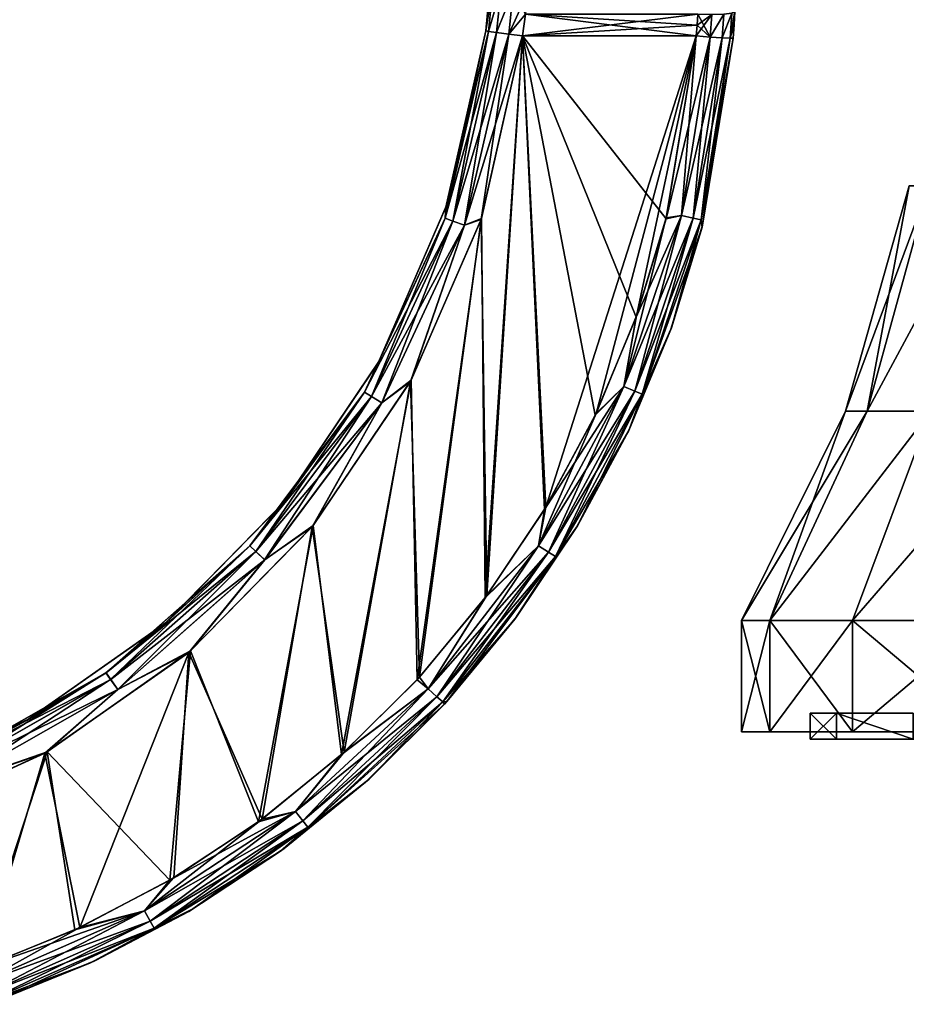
# Model space of a CAD drawing. Header units: millimetres. Extents: x -110 to 119, y -127 to 212.
# Tile 174 of 186: x 48 to 71, y 155 to 182. Entities that reach past the tile are written whole.
import ezdxf

# ---------------------------------------------------------------- set-up
doc = ezdxf.new("R2010")
doc.units = ezdxf.units.MM
doc.header["$LTSCALE"] = 26.699852
for name, color, linetype in [('240', 7, 'CONTINUOUS'), ('242', 7, 'CONTINUOUS'), ('262', 7, 'CONTINUOUS'), ('265', 7, 'CONTINUOUS'), ('267', 7, 'CONTINUOUS'), ('269', 7, 'CONTINUOUS'), ('306', 7, 'CONTINUOUS'), ('307', 7, 'CONTINUOUS'), ('312', 7, 'CONTINUOUS'), ('313', 7, 'CONTINUOUS'), ('347', 7, 'CONTINUOUS'), ('348', 7, 'CONTINUOUS'), ('353', 7, 'CONTINUOUS'), ('354', 7, 'CONTINUOUS'), ('595', 7, 'CONTINUOUS'), ('596', 7, 'CONTINUOUS'), ('597', 7, 'CONTINUOUS'), ('599', 7, 'CONTINUOUS'), ('600', 7, 'CONTINUOUS'), ('610', 7, 'CONTINUOUS'), ('611', 7, 'CONTINUOUS'), ('620', 7, 'CONTINUOUS')]:
    doc.layers.add(name, color=color, linetype=linetype)

msp = doc.modelspace()

# ---------------------------------------------------------------- linework, layer by layer
at = {"layer": '240', "color": 7, "linetype": 'CONTINUOUS', "true_color": 0xa2afbf}
for points in [[(61.09, 181.264, 3.713), (59.984, 176.344, 3.631), (60.082, 166.115, 3.46), (61.09, 181.264, 3.713)], [(61.686, 168.497, 3.5), (61.09, 181.264, 3.713), (60.082, 166.115, 3.46), (61.686, 168.497, 3.5)], [(65.773, 181.264, 3.713), (61.09, 181.264, 3.713), (64.964, 176.337, 3.631), (65.773, 181.264, 3.713)], [(64.964, 176.337, 3.631), (61.09, 181.264, 3.713), (64.152, 173.681, 3.586), (64.964, 176.337, 3.631)], [(64.152, 173.681, 3.586), (61.09, 181.264, 3.713), (63.052, 171.037, 3.542), (64.152, 173.681, 3.586)], [(63.052, 171.037, 3.542), (61.09, 181.264, 3.713), (61.686, 168.497, 3.5), (63.052, 171.037, 3.542)], [(59.984, 176.344, 3.631), (58.089, 171.985, 3.558), (58.251, 163.904, 3.423), (59.984, 176.344, 3.631)], [(60.082, 166.115, 3.46), (59.984, 176.344, 3.631), (58.251, 163.904, 3.423), (60.082, 166.115, 3.46)], [(58.089, 171.985, 3.558), (55.447, 168.06, 3.493), (56.207, 161.882, 3.39), (58.089, 171.985, 3.558)], [(58.251, 163.904, 3.423), (58.089, 171.985, 3.558), (56.207, 161.882, 3.39), (58.251, 163.904, 3.423)], [(55.447, 168.06, 3.493), (52.136, 164.679, 3.436), (53.975, 160.073, 3.36), (55.447, 168.06, 3.493)], [(56.207, 161.882, 3.39), (55.447, 168.06, 3.493), (53.975, 160.073, 3.36), (56.207, 161.882, 3.39)], [(52.136, 164.679, 3.436), (48.27, 161.955, 3.391), (51.582, 158.499, 3.333), (52.136, 164.679, 3.436)], [(53.975, 160.073, 3.36), (52.136, 164.679, 3.436), (51.582, 158.499, 3.333), (53.975, 160.073, 3.36)], [(48.27, 161.955, 3.391), (43.958, 159.971, 3.358), (46.34, 156.077, 3.293), (48.27, 161.955, 3.391)], [(49.02, 157.157, 3.311), (48.27, 161.955, 3.391), (46.34, 156.077, 3.293), (49.02, 157.157, 3.311)], [(51.582, 158.499, 3.333), (48.27, 161.955, 3.391), (49.02, 157.157, 3.311), (51.582, 158.499, 3.333)]]:
    msp.add_3dface(points, dxfattribs=at)
at = {"layer": '242', "color": 7, "linetype": 'CONTINUOUS', "true_color": 0xa2afbf}
for points in [[(61.169, 181.853, 3.757), (61.09, 181.264, 3.713), (65.819, 181.849, 3.757), (61.169, 181.853, 3.757)], [(65.819, 181.849, 3.757), (61.09, 181.264, 3.713), (65.798, 181.557, 3.726), (65.819, 181.849, 3.757)], [(61.09, 181.264, 3.713), (65.773, 181.264, 3.713), (65.798, 181.557, 3.726), (61.09, 181.264, 3.713)]]:
    msp.add_3dface(points, dxfattribs=at)
at = {"layer": '262', "color": 7, "linetype": 'CONTINUOUS', "true_color": 0xa2afbf}
for points in [[(60.098, 181.404, -2.713), (60.098, 181.404, 2.713), (60.173, 182.084, 2.767), (60.098, 181.404, -2.713)], [(60.173, 182.084, -2.767), (60.098, 181.404, -2.713), (60.173, 182.084, 2.767), (60.173, 182.084, -2.767)], [(59.034, 176.673, 2.631), (60.098, 181.404, 2.713), (59.024, 176.645, -2.63), (59.034, 176.673, 2.631)], [(59.024, 176.645, -2.63), (60.098, 181.404, 2.713), (60.098, 181.404, -2.713), (59.024, 176.645, -2.63)], [(57.194, 172.449, -2.558), (57.212, 172.482, 2.558), (59.024, 176.645, -2.63), (57.194, 172.449, -2.558)], [(57.212, 172.482, 2.558), (59.034, 176.673, 2.631), (59.024, 176.645, -2.63), (57.212, 172.482, 2.558)], [(54.641, 168.671, -2.492), (54.672, 168.709, 2.493), (57.194, 172.449, -2.558), (54.641, 168.671, -2.492)], [(54.672, 168.709, 2.493), (57.212, 172.482, 2.558), (57.194, 172.449, -2.558), (54.672, 168.709, 2.493)], [(51.444, 165.419, -2.436), (51.488, 165.457, 2.436), (54.641, 168.671, -2.492), (51.444, 165.419, -2.436)], [(51.488, 165.457, 2.436), (54.672, 168.709, 2.493), (54.641, 168.671, -2.492), (51.488, 165.457, 2.436)], [(47.771, 162.838, 2.391), (51.488, 165.457, 2.436), (51.444, 165.419, -2.436), (47.771, 162.838, 2.391)], [(47.712, 162.804, -2.39), (47.771, 162.838, 2.391), (51.444, 165.419, -2.436), (47.712, 162.804, -2.39)], [(43.549, 160.904, -2.358), (43.625, 160.93, 2.358), (47.712, 162.804, -2.39), (43.549, 160.904, -2.358)], [(43.625, 160.93, 2.358), (47.771, 162.838, 2.391), (47.712, 162.804, -2.39), (43.625, 160.93, 2.358)]]:
    msp.add_3dface(points, dxfattribs=at)
at = {"layer": '265', "color": 7, "linetype": 'CONTINUOUS', "true_color": 0xa2afbf}
for points in [[(66.817, 181.931, 2.766), (66.796, 181.567, 2.729), (66.817, 181.931, -2.766), (66.817, 181.931, 2.766)], [(66.817, 181.931, -2.766), (66.796, 181.567, 2.729), (66.796, 181.567, -2.729), (66.817, 181.931, -2.766)], [(66.796, 181.567, 2.729), (66.77, 181.204, 2.713), (66.796, 181.567, -2.729), (66.796, 181.567, 2.729)], [(66.796, 181.567, -2.729), (66.77, 181.204, 2.713), (66.77, 181.204, -2.713), (66.796, 181.567, -2.729)], [(66.77, 181.204, 2.713), (65.933, 176.106, 2.631), (66.77, 181.204, -2.713), (66.77, 181.204, 2.713)], [(66.77, 181.204, -2.713), (65.933, 176.106, 2.631), (65.939, 176.131, -2.631), (66.77, 181.204, -2.713)], [(65.933, 176.106, 2.631), (65.093, 173.36, 2.586), (65.106, 173.397, -2.587), (65.933, 176.106, 2.631)], [(65.939, 176.131, -2.631), (65.933, 176.106, 2.631), (65.106, 173.397, -2.587), (65.939, 176.131, -2.631)], [(65.093, 173.36, 2.586), (63.955, 170.624, 2.542), (63.977, 170.672, -2.543), (65.093, 173.36, 2.586)], [(65.106, 173.397, -2.587), (65.093, 173.36, 2.586), (63.977, 170.672, -2.543), (65.106, 173.397, -2.587)], [(63.955, 170.624, 2.542), (62.542, 167.997, 2.5), (62.576, 168.053, -2.501), (63.955, 170.624, 2.542)], [(63.977, 170.672, -2.543), (63.955, 170.624, 2.542), (62.576, 168.053, -2.501), (63.977, 170.672, -2.543)], [(62.542, 167.997, 2.5), (60.883, 165.533, 2.46), (60.93, 165.596, -2.461), (62.542, 167.997, 2.5)], [(62.576, 168.053, -2.501), (62.542, 167.997, 2.5), (60.93, 165.596, -2.461), (62.576, 168.053, -2.501)], [(60.883, 165.533, 2.46), (58.989, 163.245, 2.424), (59.051, 163.314, -2.425), (60.883, 165.533, 2.46)], [(60.93, 165.596, -2.461), (60.883, 165.533, 2.46), (59.051, 163.314, -2.425), (60.93, 165.596, -2.461)], [(59.051, 163.314, -2.425), (58.989, 163.245, 2.424), (56.953, 161.224, -2.391), (59.051, 163.314, -2.425)], [(58.989, 163.245, 2.424), (56.874, 161.154, 2.39), (56.953, 161.224, -2.391), (58.989, 163.245, 2.424)], [(56.953, 161.224, -2.391), (56.874, 161.154, 2.39), (54.66, 159.353, -2.361), (56.953, 161.224, -2.391)], [(56.874, 161.154, 2.39), (54.565, 159.283, 2.36), (54.66, 159.353, -2.361), (56.874, 161.154, 2.39)], [(54.66, 159.353, -2.361), (54.565, 159.283, 2.36), (52.202, 157.721, -2.335), (54.66, 159.353, -2.361)], [(54.565, 159.283, 2.36), (52.09, 157.654, 2.333), (52.202, 157.721, -2.335), (54.565, 159.283, 2.36)], [(52.09, 157.654, 2.333), (49.44, 156.266, 2.311), (49.577, 156.33, -2.312), (52.09, 157.654, 2.333)], [(52.202, 157.721, -2.335), (52.09, 157.654, 2.333), (49.577, 156.33, -2.312), (52.202, 157.721, -2.335)], [(49.44, 156.266, 2.311), (46.667, 155.149, 2.293), (46.823, 155.203, -2.294), (49.44, 156.266, 2.311)], [(49.577, 156.33, -2.312), (49.44, 156.266, 2.311), (46.823, 155.203, -2.294), (49.577, 156.33, -2.312)]]:
    msp.add_3dface(points, dxfattribs=at)
at = {"layer": '267', "color": 7, "linetype": 'CONTINUOUS', "true_color": 0xa2afbf}
for points in [[(61.09, 181.264, -3.713), (60.128, 166.177, -3.461), (59.974, 176.315, -3.63), (61.09, 181.264, -3.713)], [(61.719, 168.552, -3.501), (60.128, 166.177, -3.461), (61.09, 181.264, -3.713), (61.719, 168.552, -3.501)], [(65.773, 181.264, -3.713), (61.719, 168.552, -3.501), (61.09, 181.264, -3.713), (65.773, 181.264, -3.713)], [(63.073, 171.083, -3.543), (61.719, 168.552, -3.501), (65.773, 181.264, -3.713), (63.073, 171.083, -3.543)], [(64.164, 173.718, -3.587), (63.073, 171.083, -3.543), (65.773, 181.264, -3.713), (64.164, 173.718, -3.587)], [(64.969, 176.361, -3.631), (64.164, 173.718, -3.587), (65.773, 181.264, -3.713), (64.969, 176.361, -3.631)], [(59.974, 176.315, -3.63), (58.311, 163.97, -3.425), (58.07, 171.95, -3.558), (59.974, 176.315, -3.63)], [(60.128, 166.177, -3.461), (58.311, 163.97, -3.425), (59.974, 176.315, -3.63), (60.128, 166.177, -3.461)], [(58.07, 171.95, -3.558), (56.283, 161.95, -3.391), (55.415, 168.022, -3.492), (58.07, 171.95, -3.558)], [(58.311, 163.97, -3.425), (56.283, 161.95, -3.391), (58.07, 171.95, -3.558), (58.311, 163.97, -3.425)], [(55.415, 168.022, -3.492), (54.067, 160.141, -3.361), (52.09, 164.639, -3.436), (55.415, 168.022, -3.492)], [(56.283, 161.95, -3.391), (54.067, 160.141, -3.361), (55.415, 168.022, -3.492), (56.283, 161.95, -3.391)], [(52.09, 164.639, -3.436), (49.153, 157.219, -3.312), (48.208, 161.92, -3.39), (52.09, 164.639, -3.436)], [(51.69, 158.563, -3.334), (49.153, 157.219, -3.312), (52.09, 164.639, -3.436), (51.69, 158.563, -3.334)], [(54.067, 160.141, -3.361), (51.69, 158.563, -3.334), (52.09, 164.639, -3.436), (54.067, 160.141, -3.361)], [(48.208, 161.92, -3.39), (46.491, 156.13, -3.294), (43.879, 159.943, -3.357), (48.208, 161.92, -3.39)], [(49.153, 157.219, -3.312), (46.491, 156.13, -3.294), (48.208, 161.92, -3.39), (49.153, 157.219, -3.312)]]:
    msp.add_3dface(points, dxfattribs=at)
at = {"layer": '269', "color": 7, "linetype": 'CONTINUOUS', "true_color": 0xa2afbf}
for points in [[(65.773, 181.264, -3.713), (61.09, 181.264, -3.713), (61.169, 181.853, -3.757), (65.773, 181.264, -3.713)], [(65.773, 181.264, -3.713), (61.169, 181.853, -3.757), (65.798, 181.557, -3.726), (65.773, 181.264, -3.713)], [(61.169, 181.853, -3.757), (65.819, 181.849, -3.757), (65.798, 181.557, -3.726), (61.169, 181.853, -3.757)]]:
    msp.add_3dface(points, dxfattribs=at)
at = {"layer": '306', "color": 7, "linetype": 'CONTINUOUS', "true_color": 0xa2afbf}
for points in [[(59.024, 176.645, -2.63), (60.098, 181.404, -2.713), (59.006, 176.349, -3.012), (59.024, 176.645, -2.63)], [(59.006, 176.349, -3.012), (60.098, 181.404, -2.713), (60.174, 181.388, -3.099), (59.006, 176.349, -3.012)], [(60.174, 181.388, -3.099), (59.214, 176.272, -3.338), (59.006, 176.349, -3.012), (60.174, 181.388, -3.099)], [(60.393, 181.356, -3.425), (59.214, 176.272, -3.338), (60.174, 181.388, -3.099), (60.393, 181.356, -3.425)], [(60.393, 181.356, -3.425), (59.525, 176.162, -3.554), (59.214, 176.272, -3.338), (60.393, 181.356, -3.425)], [(60.72, 181.311, -3.641), (59.525, 176.162, -3.554), (60.393, 181.356, -3.425), (60.72, 181.311, -3.641)], [(60.72, 181.311, -3.641), (59.974, 176.315, -3.63), (59.525, 176.162, -3.554), (60.72, 181.311, -3.641)], [(61.09, 181.264, -3.713), (59.974, 176.315, -3.63), (60.72, 181.311, -3.641), (61.09, 181.264, -3.713)], [(57.194, 172.449, -2.558), (59.024, 176.645, -2.63), (59.006, 176.349, -3.012), (57.194, 172.449, -2.558)], [(57.194, 172.449, -2.558), (59.006, 176.349, -3.012), (56.829, 171.657, -2.93), (57.194, 172.449, -2.558)], [(59.006, 176.349, -3.012), (57.017, 171.54, -3.257), (56.829, 171.657, -2.93), (59.006, 176.349, -3.012)], [(59.214, 176.272, -3.338), (57.017, 171.54, -3.257), (59.006, 176.349, -3.012), (59.214, 176.272, -3.338)], [(59.214, 176.272, -3.338), (57.299, 171.368, -3.473), (57.017, 171.54, -3.257), (59.214, 176.272, -3.338)], [(59.525, 176.162, -3.554), (57.299, 171.368, -3.473), (59.214, 176.272, -3.338), (59.525, 176.162, -3.554)], [(59.525, 176.162, -3.554), (58.07, 171.95, -3.558), (57.299, 171.368, -3.473), (59.525, 176.162, -3.554)], [(59.974, 176.315, -3.63), (58.07, 171.95, -3.558), (59.525, 176.162, -3.554), (59.974, 176.315, -3.63)], [(54.641, 168.671, -2.492), (57.194, 172.449, -2.558), (56.829, 171.657, -2.93), (54.641, 168.671, -2.492)], [(58.07, 171.95, -3.558), (55.415, 168.022, -3.492), (57.299, 171.368, -3.473), (58.07, 171.95, -3.558)], [(54.641, 168.671, -2.492), (56.829, 171.657, -2.93), (53.736, 167.511, -2.859), (54.641, 168.671, -2.492)], [(56.829, 171.657, -2.93), (53.896, 167.358, -3.186), (53.736, 167.511, -2.859), (56.829, 171.657, -2.93)], [(57.017, 171.54, -3.257), (53.896, 167.358, -3.186), (56.829, 171.657, -2.93), (57.017, 171.54, -3.257)], [(57.017, 171.54, -3.257), (54.137, 167.133, -3.402), (53.896, 167.358, -3.186), (57.017, 171.54, -3.257)], [(57.299, 171.368, -3.473), (54.137, 167.133, -3.402), (57.017, 171.54, -3.257), (57.299, 171.368, -3.473)], [(57.299, 171.368, -3.473), (55.415, 168.022, -3.492), (54.137, 167.133, -3.402), (57.299, 171.368, -3.473)], [(51.444, 165.419, -2.436), (54.641, 168.671, -2.492), (53.736, 167.511, -2.859), (51.444, 165.419, -2.436)], [(55.415, 168.022, -3.492), (52.09, 164.639, -3.436), (54.137, 167.133, -3.402), (55.415, 168.022, -3.492)], [(51.444, 165.419, -2.436), (53.736, 167.511, -2.859), (49.858, 164.088, -2.8), (51.444, 165.419, -2.436)], [(53.736, 167.511, -2.859), (49.984, 163.906, -3.127), (49.858, 164.088, -2.8), (53.736, 167.511, -2.859)], [(53.896, 167.358, -3.186), (49.984, 163.906, -3.127), (53.736, 167.511, -2.859), (53.896, 167.358, -3.186)], [(53.896, 167.358, -3.186), (50.175, 163.636, -3.342), (49.984, 163.906, -3.127), (53.896, 167.358, -3.186)], [(54.137, 167.133, -3.402), (50.175, 163.636, -3.342), (53.896, 167.358, -3.186), (54.137, 167.133, -3.402)], [(54.137, 167.133, -3.402), (52.09, 164.639, -3.436), (50.175, 163.636, -3.342), (54.137, 167.133, -3.402)], [(47.712, 162.804, -2.39), (51.444, 165.419, -2.436), (49.858, 164.088, -2.8), (47.712, 162.804, -2.39)], [(52.09, 164.639, -3.436), (48.208, 161.92, -3.39), (50.175, 163.636, -3.342), (52.09, 164.639, -3.436)], [(47.712, 162.804, -2.39), (49.858, 164.088, -2.8), (45.361, 161.533, -2.755), (47.712, 162.804, -2.39)], [(49.858, 164.088, -2.8), (45.448, 161.33, -3.082), (45.361, 161.533, -2.755), (49.858, 164.088, -2.8)], [(49.984, 163.906, -3.127), (45.448, 161.33, -3.082), (49.858, 164.088, -2.8), (49.984, 163.906, -3.127)], [(49.984, 163.906, -3.127), (45.579, 161.027, -3.298), (45.448, 161.33, -3.082), (49.984, 163.906, -3.127)], [(50.175, 163.636, -3.342), (45.579, 161.027, -3.298), (49.984, 163.906, -3.127), (50.175, 163.636, -3.342)], [(50.175, 163.636, -3.342), (48.208, 161.92, -3.39), (45.579, 161.027, -3.298), (50.175, 163.636, -3.342)], [(43.549, 160.904, -2.358), (47.712, 162.804, -2.39), (45.361, 161.533, -2.755), (43.549, 160.904, -2.358)], [(48.208, 161.92, -3.39), (43.879, 159.943, -3.357), (45.579, 161.027, -3.298), (48.208, 161.92, -3.39)]]:
    msp.add_3dface(points, dxfattribs=at)
at = {"layer": '307', "color": 7, "linetype": 'CONTINUOUS', "true_color": 0xa2afbf}
for points in [[(60.098, 181.404, -2.713), (60.173, 182.084, -2.767), (60.3, 182.654, -3.278), (60.098, 181.404, -2.713)], [(60.174, 181.388, -3.099), (60.098, 181.404, -2.713), (60.3, 182.654, -3.278), (60.174, 181.388, -3.099)], [(60.515, 182.557, -3.595), (60.174, 181.388, -3.099), (60.3, 182.654, -3.278), (60.515, 182.557, -3.595)], [(60.393, 181.356, -3.425), (60.174, 181.388, -3.099), (60.515, 182.557, -3.595), (60.393, 181.356, -3.425)], [(60.841, 182.48, -3.803), (60.393, 181.356, -3.425), (60.515, 182.557, -3.595), (60.841, 182.48, -3.803)], [(60.72, 181.311, -3.641), (60.393, 181.356, -3.425), (60.841, 182.48, -3.803), (60.72, 181.311, -3.641)], [(61.227, 182.435, -3.872), (60.72, 181.311, -3.641), (60.841, 182.48, -3.803), (61.227, 182.435, -3.872)], [(61.227, 182.435, -3.872), (61.169, 181.853, -3.757), (60.72, 181.311, -3.641), (61.227, 182.435, -3.872)], [(61.169, 181.853, -3.757), (61.09, 181.264, -3.713), (60.72, 181.311, -3.641), (61.169, 181.853, -3.757)]]:
    msp.add_3dface(points, dxfattribs=at)
at = {"layer": '312', "color": 7, "linetype": 'CONTINUOUS', "true_color": 0xa2afbf}
for points in [[(60.098, 181.404, 2.713), (60.23, 182.756, 2.904), (60.173, 182.084, 2.767), (60.098, 181.404, 2.713)], [(60.23, 182.756, 2.904), (60.098, 181.404, 2.713), (60.3, 182.654, 3.278), (60.23, 182.756, 2.904)], [(60.3, 182.654, 3.278), (60.098, 181.404, 2.713), (60.174, 181.388, 3.099), (60.3, 182.654, 3.278)], [(60.515, 182.557, 3.595), (60.3, 182.654, 3.278), (60.174, 181.388, 3.099), (60.515, 182.557, 3.595)], [(60.393, 181.356, 3.426), (60.515, 182.557, 3.595), (60.174, 181.388, 3.099), (60.393, 181.356, 3.426)], [(60.841, 182.48, 3.803), (60.515, 182.557, 3.595), (60.393, 181.356, 3.426), (60.841, 182.48, 3.803)], [(60.721, 181.311, 3.642), (60.841, 182.48, 3.803), (60.393, 181.356, 3.426), (60.721, 181.311, 3.642)], [(61.169, 181.853, 3.757), (60.841, 182.48, 3.803), (60.721, 181.311, 3.642), (61.169, 181.853, 3.757)], [(61.09, 181.264, 3.713), (61.169, 181.853, 3.757), (60.721, 181.311, 3.642), (61.09, 181.264, 3.713)]]:
    msp.add_3dface(points, dxfattribs=at)
at = {"layer": '313', "color": 7, "linetype": 'CONTINUOUS', "true_color": 0xa2afbf}
for points in [[(60.174, 181.388, 3.099), (59.034, 176.673, 2.631), (59.006, 176.349, 3.012), (60.174, 181.388, 3.099)], [(60.393, 181.356, 3.426), (60.174, 181.388, 3.099), (59.006, 176.349, 3.012), (60.393, 181.356, 3.426)], [(60.098, 181.404, 2.713), (59.034, 176.673, 2.631), (60.174, 181.388, 3.099), (60.098, 181.404, 2.713)], [(60.393, 181.356, 3.426), (59.006, 176.349, 3.012), (59.214, 176.272, 3.339), (60.393, 181.356, 3.426)], [(60.721, 181.311, 3.642), (60.393, 181.356, 3.426), (59.214, 176.272, 3.339), (60.721, 181.311, 3.642)], [(60.721, 181.311, 3.642), (59.214, 176.272, 3.339), (59.526, 176.162, 3.555), (60.721, 181.311, 3.642)], [(61.09, 181.264, 3.713), (60.721, 181.311, 3.642), (59.526, 176.162, 3.555), (61.09, 181.264, 3.713)], [(59.984, 176.344, 3.631), (61.09, 181.264, 3.713), (59.526, 176.162, 3.555), (59.984, 176.344, 3.631)], [(59.034, 176.673, 2.631), (57.212, 172.482, 2.558), (59.006, 176.349, 3.012), (59.034, 176.673, 2.631)], [(59.006, 176.349, 3.012), (57.212, 172.482, 2.558), (56.83, 171.657, 2.931), (59.006, 176.349, 3.012)], [(59.006, 176.349, 3.012), (56.83, 171.657, 2.931), (59.214, 176.272, 3.339), (59.006, 176.349, 3.012)], [(58.089, 171.985, 3.558), (59.984, 176.344, 3.631), (59.526, 176.162, 3.555), (58.089, 171.985, 3.558)], [(59.214, 176.272, 3.339), (56.83, 171.657, 2.931), (57.017, 171.539, 3.258), (59.214, 176.272, 3.339)], [(59.214, 176.272, 3.339), (57.017, 171.539, 3.258), (59.526, 176.162, 3.555), (59.214, 176.272, 3.339)], [(59.526, 176.162, 3.555), (57.017, 171.539, 3.258), (57.3, 171.367, 3.473), (59.526, 176.162, 3.555)], [(58.089, 171.985, 3.558), (59.526, 176.162, 3.555), (57.3, 171.367, 3.473), (58.089, 171.985, 3.558)], [(57.212, 172.482, 2.558), (54.672, 168.709, 2.493), (56.83, 171.657, 2.931), (57.212, 172.482, 2.558)], [(55.447, 168.06, 3.493), (58.089, 171.985, 3.558), (57.3, 171.367, 3.473), (55.447, 168.06, 3.493)], [(56.83, 171.657, 2.931), (54.672, 168.709, 2.493), (53.737, 167.511, 2.86), (56.83, 171.657, 2.931)], [(56.83, 171.657, 2.931), (53.737, 167.511, 2.86), (57.017, 171.539, 3.258), (56.83, 171.657, 2.931)], [(57.017, 171.539, 3.258), (53.737, 167.511, 2.86), (53.897, 167.358, 3.186), (57.017, 171.539, 3.258)], [(57.017, 171.539, 3.258), (53.897, 167.358, 3.186), (57.3, 171.367, 3.473), (57.017, 171.539, 3.258)], [(57.3, 171.367, 3.473), (53.897, 167.358, 3.186), (54.138, 167.132, 3.402), (57.3, 171.367, 3.473)], [(55.447, 168.06, 3.493), (57.3, 171.367, 3.473), (54.138, 167.132, 3.402), (55.447, 168.06, 3.493)], [(54.672, 168.709, 2.493), (51.488, 165.457, 2.436), (53.737, 167.511, 2.86), (54.672, 168.709, 2.493)], [(52.136, 164.679, 3.436), (55.447, 168.06, 3.493), (54.138, 167.132, 3.402), (52.136, 164.679, 3.436)], [(53.737, 167.511, 2.86), (51.488, 165.457, 2.436), (49.859, 164.088, 2.8), (53.737, 167.511, 2.86)], [(53.737, 167.511, 2.86), (49.859, 164.088, 2.8), (53.897, 167.358, 3.186), (53.737, 167.511, 2.86)], [(53.897, 167.358, 3.186), (49.859, 164.088, 2.8), (49.985, 163.906, 3.127), (53.897, 167.358, 3.186)], [(53.897, 167.358, 3.186), (49.985, 163.906, 3.127), (54.138, 167.132, 3.402), (53.897, 167.358, 3.186)], [(54.138, 167.132, 3.402), (49.985, 163.906, 3.127), (50.175, 163.636, 3.343), (54.138, 167.132, 3.402)], [(52.136, 164.679, 3.436), (54.138, 167.132, 3.402), (50.175, 163.636, 3.343), (52.136, 164.679, 3.436)], [(51.488, 165.457, 2.436), (47.771, 162.838, 2.391), (49.859, 164.088, 2.8), (51.488, 165.457, 2.436)], [(48.27, 161.955, 3.391), (52.136, 164.679, 3.436), (50.175, 163.636, 3.343), (48.27, 161.955, 3.391)], [(49.859, 164.088, 2.8), (47.771, 162.838, 2.391), (45.361, 161.533, 2.756), (49.859, 164.088, 2.8)], [(49.859, 164.088, 2.8), (45.361, 161.533, 2.756), (49.985, 163.906, 3.127), (49.859, 164.088, 2.8)], [(49.985, 163.906, 3.127), (45.361, 161.533, 2.756), (45.448, 161.33, 3.083), (49.985, 163.906, 3.127)], [(49.985, 163.906, 3.127), (45.448, 161.33, 3.083), (50.175, 163.636, 3.343), (49.985, 163.906, 3.127)], [(50.175, 163.636, 3.343), (45.448, 161.33, 3.083), (45.579, 161.026, 3.299), (50.175, 163.636, 3.343)], [(48.27, 161.955, 3.391), (50.175, 163.636, 3.343), (45.579, 161.026, 3.299), (48.27, 161.955, 3.391)], [(47.771, 162.838, 2.391), (43.625, 160.93, 2.358), (45.361, 161.533, 2.756), (47.771, 162.838, 2.391)], [(43.958, 159.971, 3.358), (48.27, 161.955, 3.391), (45.579, 161.026, 3.299), (43.958, 159.971, 3.358)]]:
    msp.add_3dface(points, dxfattribs=at)
at = {"layer": '347', "color": 7, "linetype": 'CONTINUOUS', "true_color": 0xa2afbf}
for points in [[(64.969, 176.361, -3.631), (65.773, 181.264, -3.713), (65.38, 176.426, -3.556), (64.969, 176.361, -3.631)], [(65.38, 176.426, -3.556), (65.773, 181.264, -3.713), (66.154, 181.236, -3.636), (65.38, 176.426, -3.556)], [(65.38, 176.426, -3.556), (66.154, 181.236, -3.636), (65.695, 176.352, -3.338), (65.38, 176.426, -3.556)], [(65.695, 176.352, -3.338), (66.154, 181.236, -3.636), (66.478, 181.215, -3.419), (65.695, 176.352, -3.338)], [(65.695, 176.352, -3.338), (66.478, 181.215, -3.419), (65.906, 176.305, -3.013), (65.695, 176.352, -3.338)], [(65.906, 176.305, -3.013), (66.478, 181.215, -3.419), (66.694, 181.203, -3.094), (65.906, 176.305, -3.013)], [(65.939, 176.131, -2.631), (65.906, 176.305, -3.013), (66.694, 181.203, -3.094), (65.939, 176.131, -2.631)], [(66.77, 181.204, -2.713), (65.939, 176.131, -2.631), (66.694, 181.203, -3.094), (66.77, 181.204, -2.713)], [(63.822, 171.81, -3.479), (64.969, 176.361, -3.631), (65.38, 176.426, -3.556), (63.822, 171.81, -3.479)], [(63.822, 171.81, -3.479), (65.38, 176.426, -3.556), (64.119, 171.684, -3.26), (63.822, 171.81, -3.479)], [(64.164, 173.718, -3.587), (64.969, 176.361, -3.631), (63.822, 171.81, -3.479), (64.164, 173.718, -3.587)], [(64.119, 171.684, -3.26), (65.38, 176.426, -3.556), (65.695, 176.352, -3.338), (64.119, 171.684, -3.26)], [(64.119, 171.684, -3.26), (65.695, 176.352, -3.338), (64.318, 171.604, -2.934), (64.119, 171.684, -3.26)], [(64.318, 171.604, -2.934), (65.695, 176.352, -3.338), (65.906, 176.305, -3.013), (64.318, 171.604, -2.934)], [(65.106, 173.397, -2.587), (64.318, 171.604, -2.934), (65.906, 176.305, -3.013), (65.106, 173.397, -2.587)], [(65.939, 176.131, -2.631), (65.106, 173.397, -2.587), (65.906, 176.305, -3.013), (65.939, 176.131, -2.631)], [(63.073, 171.083, -3.543), (64.164, 173.718, -3.587), (63.822, 171.81, -3.479), (63.073, 171.083, -3.543)], [(65.106, 173.397, -2.587), (63.977, 170.672, -2.543), (64.318, 171.604, -2.934), (65.106, 173.397, -2.587)], [(61.521, 167.514, -3.408), (63.073, 171.083, -3.543), (63.822, 171.81, -3.479), (61.521, 167.514, -3.408)], [(61.521, 167.514, -3.408), (63.822, 171.81, -3.479), (61.794, 167.342, -3.188), (61.521, 167.514, -3.408)], [(61.794, 167.342, -3.188), (63.822, 171.81, -3.479), (64.119, 171.684, -3.26), (61.794, 167.342, -3.188)], [(61.794, 167.342, -3.188), (64.119, 171.684, -3.26), (61.976, 167.229, -2.862), (61.794, 167.342, -3.188)], [(61.976, 167.229, -2.862), (64.119, 171.684, -3.26), (64.318, 171.604, -2.934), (61.976, 167.229, -2.862)], [(62.576, 168.053, -2.501), (61.976, 167.229, -2.862), (64.318, 171.604, -2.934), (62.576, 168.053, -2.501)], [(63.977, 170.672, -2.543), (62.576, 168.053, -2.501), (64.318, 171.604, -2.934), (63.977, 170.672, -2.543)], [(61.719, 168.552, -3.501), (63.073, 171.083, -3.543), (61.521, 167.514, -3.408), (61.719, 168.552, -3.501)], [(60.128, 166.177, -3.461), (61.719, 168.552, -3.501), (61.521, 167.514, -3.408), (60.128, 166.177, -3.461)], [(62.576, 168.053, -2.501), (60.93, 165.596, -2.461), (61.976, 167.229, -2.862), (62.576, 168.053, -2.501)], [(58.543, 163.658, -3.343), (60.128, 166.177, -3.461), (61.521, 167.514, -3.408), (58.543, 163.658, -3.343)], [(58.543, 163.658, -3.343), (61.521, 167.514, -3.408), (58.783, 163.443, -3.123), (58.543, 163.658, -3.343)], [(58.783, 163.443, -3.123), (61.521, 167.514, -3.408), (61.794, 167.342, -3.188), (58.783, 163.443, -3.123)], [(58.783, 163.443, -3.123), (61.794, 167.342, -3.188), (58.943, 163.302, -2.796), (58.783, 163.443, -3.123)], [(58.943, 163.302, -2.796), (61.794, 167.342, -3.188), (61.976, 167.229, -2.862), (58.943, 163.302, -2.796)], [(59.051, 163.314, -2.425), (58.943, 163.302, -2.796), (61.976, 167.229, -2.862), (59.051, 163.314, -2.425)], [(60.93, 165.596, -2.461), (59.051, 163.314, -2.425), (61.976, 167.229, -2.862), (60.93, 165.596, -2.461)], [(58.311, 163.97, -3.425), (60.128, 166.177, -3.461), (58.543, 163.658, -3.343), (58.311, 163.97, -3.425)], [(56.283, 161.95, -3.391), (58.311, 163.97, -3.425), (58.543, 163.658, -3.343), (56.283, 161.95, -3.391)], [(54.968, 160.347, -3.288), (56.283, 161.95, -3.391), (58.543, 163.658, -3.343), (54.968, 160.347, -3.288)], [(54.968, 160.347, -3.288), (58.543, 163.658, -3.343), (55.168, 160.095, -3.067), (54.968, 160.347, -3.288)], [(55.168, 160.095, -3.067), (58.543, 163.658, -3.343), (58.783, 163.443, -3.123), (55.168, 160.095, -3.067)], [(55.168, 160.095, -3.067), (58.783, 163.443, -3.123), (55.302, 159.93, -2.74), (55.168, 160.095, -3.067)], [(55.302, 159.93, -2.74), (58.783, 163.443, -3.123), (58.943, 163.302, -2.796), (55.302, 159.93, -2.74)], [(59.051, 163.314, -2.425), (56.953, 161.224, -2.391), (58.943, 163.302, -2.796), (59.051, 163.314, -2.425)], [(56.953, 161.224, -2.391), (55.302, 159.93, -2.74), (58.943, 163.302, -2.796), (56.953, 161.224, -2.391)], [(54.067, 160.141, -3.361), (56.283, 161.95, -3.391), (54.968, 160.347, -3.288), (54.067, 160.141, -3.361)], [(56.953, 161.224, -2.391), (54.66, 159.353, -2.361), (55.302, 159.93, -2.74), (56.953, 161.224, -2.391)], [(50.895, 157.672, -3.244), (54.067, 160.141, -3.361), (54.968, 160.347, -3.288), (50.895, 157.672, -3.244)], [(50.895, 157.672, -3.244), (54.968, 160.347, -3.288), (51.05, 157.391, -3.022), (50.895, 157.672, -3.244)], [(51.69, 158.563, -3.334), (54.067, 160.141, -3.361), (50.895, 157.672, -3.244), (51.69, 158.563, -3.334)], [(51.05, 157.391, -3.022), (54.968, 160.347, -3.288), (55.168, 160.095, -3.067), (51.05, 157.391, -3.022)], [(51.05, 157.391, -3.022), (55.168, 160.095, -3.067), (51.154, 157.206, -2.695), (51.05, 157.391, -3.022)], [(51.154, 157.206, -2.695), (55.168, 160.095, -3.067), (55.302, 159.93, -2.74), (51.154, 157.206, -2.695)], [(52.202, 157.721, -2.335), (51.154, 157.206, -2.695), (55.302, 159.93, -2.74), (52.202, 157.721, -2.335)], [(54.66, 159.353, -2.361), (52.202, 157.721, -2.335), (55.302, 159.93, -2.74), (54.66, 159.353, -2.361)], [(49.153, 157.219, -3.312), (51.69, 158.563, -3.334), (50.895, 157.672, -3.244), (49.153, 157.219, -3.312)], [(46.436, 155.707, -3.211), (49.153, 157.219, -3.312), (50.895, 157.672, -3.244), (46.436, 155.707, -3.211)], [(46.436, 155.707, -3.211), (50.895, 157.672, -3.244), (46.542, 155.404, -2.989), (46.436, 155.707, -3.211)], [(46.542, 155.404, -2.989), (50.895, 157.672, -3.244), (51.05, 157.391, -3.022), (46.542, 155.404, -2.989)], [(52.202, 157.721, -2.335), (49.577, 156.33, -2.312), (51.154, 157.206, -2.695), (52.202, 157.721, -2.335)], [(46.491, 156.13, -3.294), (49.153, 157.219, -3.312), (46.436, 155.707, -3.211), (46.491, 156.13, -3.294)], [(46.542, 155.404, -2.989), (51.05, 157.391, -3.022), (46.613, 155.204, -2.661), (46.542, 155.404, -2.989)], [(46.613, 155.204, -2.661), (51.05, 157.391, -3.022), (51.154, 157.206, -2.695), (46.613, 155.204, -2.661)], [(46.823, 155.203, -2.294), (46.613, 155.204, -2.661), (51.154, 157.206, -2.695), (46.823, 155.203, -2.294)], [(49.577, 156.33, -2.312), (46.823, 155.203, -2.294), (51.154, 157.206, -2.695), (49.577, 156.33, -2.312)]]:
    msp.add_3dface(points, dxfattribs=at)
at = {"layer": '348', "color": 7, "linetype": 'CONTINUOUS', "true_color": 0xa2afbf}
for points in [[(66.817, 181.931, -2.766), (66.796, 181.567, -2.729), (66.694, 181.203, -3.094), (66.817, 181.931, -2.766)], [(66.817, 181.931, -2.766), (66.694, 181.203, -3.094), (66.739, 181.883, -3.144), (66.817, 181.931, -2.766)], [(65.773, 181.264, -3.713), (65.798, 181.557, -3.726), (66.199, 181.839, -3.679), (65.773, 181.264, -3.713)], [(66.154, 181.236, -3.636), (65.773, 181.264, -3.713), (66.199, 181.839, -3.679), (66.154, 181.236, -3.636)], [(65.798, 181.557, -3.726), (65.819, 181.849, -3.757), (66.199, 181.839, -3.679), (65.798, 181.557, -3.726)], [(66.478, 181.215, -3.419), (66.154, 181.236, -3.636), (66.522, 181.851, -3.464), (66.478, 181.215, -3.419)], [(66.522, 181.851, -3.464), (66.154, 181.236, -3.636), (66.199, 181.839, -3.679), (66.522, 181.851, -3.464)], [(66.694, 181.203, -3.094), (66.478, 181.215, -3.419), (66.739, 181.883, -3.144), (66.694, 181.203, -3.094)], [(66.739, 181.883, -3.144), (66.478, 181.215, -3.419), (66.522, 181.851, -3.464), (66.739, 181.883, -3.144)], [(66.796, 181.567, -2.729), (66.77, 181.204, -2.713), (66.694, 181.203, -3.094), (66.796, 181.567, -2.729)]]:
    msp.add_3dface(points, dxfattribs=at)
at = {"layer": '353', "color": 7, "linetype": 'CONTINUOUS', "true_color": 0xa2afbf}
for points in [[(66.796, 181.567, 2.729), (66.817, 181.931, 2.766), (66.694, 181.203, 3.094), (66.796, 181.567, 2.729)], [(66.817, 181.931, 2.766), (66.739, 181.883, 3.144), (66.694, 181.203, 3.094), (66.817, 181.931, 2.766)], [(65.819, 181.849, 3.757), (65.798, 181.557, 3.726), (66.154, 181.236, 3.636), (65.819, 181.849, 3.757)], [(66.199, 181.839, 3.679), (65.819, 181.849, 3.757), (66.154, 181.236, 3.636), (66.199, 181.839, 3.679)], [(66.522, 181.851, 3.464), (66.199, 181.839, 3.679), (66.154, 181.236, 3.636), (66.522, 181.851, 3.464)], [(66.478, 181.215, 3.419), (66.522, 181.851, 3.464), (66.154, 181.236, 3.636), (66.478, 181.215, 3.419)], [(66.739, 181.883, 3.144), (66.522, 181.851, 3.464), (66.478, 181.215, 3.419), (66.739, 181.883, 3.144)], [(66.694, 181.203, 3.094), (66.739, 181.883, 3.144), (66.478, 181.215, 3.419), (66.694, 181.203, 3.094)], [(65.798, 181.557, 3.726), (65.773, 181.264, 3.713), (66.154, 181.236, 3.636), (65.798, 181.557, 3.726)], [(66.77, 181.204, 2.713), (66.796, 181.567, 2.729), (66.694, 181.203, 3.094), (66.77, 181.204, 2.713)]]:
    msp.add_3dface(points, dxfattribs=at)
at = {"layer": '354', "color": 7, "linetype": 'CONTINUOUS', "true_color": 0xa2afbf}
for points in [[(65.773, 181.264, 3.713), (64.964, 176.337, 3.631), (66.154, 181.236, 3.636), (65.773, 181.264, 3.713)], [(66.154, 181.236, 3.636), (64.964, 176.337, 3.631), (65.38, 176.426, 3.556), (66.154, 181.236, 3.636)], [(66.478, 181.215, 3.419), (66.154, 181.236, 3.636), (65.38, 176.426, 3.556), (66.478, 181.215, 3.419)], [(66.478, 181.215, 3.419), (65.38, 176.426, 3.556), (65.695, 176.351, 3.338), (66.478, 181.215, 3.419)], [(66.694, 181.203, 3.094), (66.478, 181.215, 3.419), (65.695, 176.351, 3.338), (66.694, 181.203, 3.094)], [(66.694, 181.203, 3.094), (65.695, 176.351, 3.338), (65.906, 176.305, 3.013), (66.694, 181.203, 3.094)], [(65.933, 176.106, 2.631), (66.77, 181.204, 2.713), (65.906, 176.305, 3.013), (65.933, 176.106, 2.631)], [(66.77, 181.204, 2.713), (66.694, 181.203, 3.094), (65.906, 176.305, 3.013), (66.77, 181.204, 2.713)], [(65.38, 176.426, 3.556), (64.152, 173.681, 3.586), (63.822, 171.81, 3.479), (65.38, 176.426, 3.556)], [(65.38, 176.426, 3.556), (63.822, 171.81, 3.479), (65.695, 176.351, 3.338), (65.38, 176.426, 3.556)], [(65.695, 176.351, 3.338), (63.822, 171.81, 3.479), (64.119, 171.684, 3.26), (65.695, 176.351, 3.338)], [(65.695, 176.351, 3.338), (64.119, 171.684, 3.26), (65.906, 176.305, 3.013), (65.695, 176.351, 3.338)], [(64.964, 176.337, 3.631), (64.152, 173.681, 3.586), (65.38, 176.426, 3.556), (64.964, 176.337, 3.631)], [(65.906, 176.305, 3.013), (64.119, 171.684, 3.26), (64.318, 171.604, 2.934), (65.906, 176.305, 3.013)], [(65.933, 176.106, 2.631), (65.906, 176.305, 3.013), (64.318, 171.604, 2.934), (65.933, 176.106, 2.631)], [(65.093, 173.36, 2.586), (65.933, 176.106, 2.631), (64.318, 171.604, 2.934), (65.093, 173.36, 2.586)], [(64.152, 173.681, 3.586), (63.052, 171.037, 3.542), (63.822, 171.81, 3.479), (64.152, 173.681, 3.586)], [(63.955, 170.624, 2.542), (65.093, 173.36, 2.586), (64.318, 171.604, 2.934), (63.955, 170.624, 2.542)], [(63.822, 171.81, 3.479), (61.686, 168.497, 3.5), (61.521, 167.514, 3.408), (63.822, 171.81, 3.479)], [(63.822, 171.81, 3.479), (61.521, 167.514, 3.408), (64.119, 171.684, 3.26), (63.822, 171.81, 3.479)], [(63.052, 171.037, 3.542), (61.686, 168.497, 3.5), (63.822, 171.81, 3.479), (63.052, 171.037, 3.542)], [(64.119, 171.684, 3.26), (61.521, 167.514, 3.408), (61.794, 167.342, 3.188), (64.119, 171.684, 3.26)], [(64.119, 171.684, 3.26), (61.794, 167.342, 3.188), (64.318, 171.604, 2.934), (64.119, 171.684, 3.26)], [(64.318, 171.604, 2.934), (61.794, 167.342, 3.188), (61.976, 167.229, 2.862), (64.318, 171.604, 2.934)], [(63.955, 170.624, 2.542), (64.318, 171.604, 2.934), (61.976, 167.229, 2.862), (63.955, 170.624, 2.542)], [(62.542, 167.997, 2.5), (63.955, 170.624, 2.542), (61.976, 167.229, 2.862), (62.542, 167.997, 2.5)], [(61.686, 168.497, 3.5), (60.082, 166.115, 3.46), (61.521, 167.514, 3.408), (61.686, 168.497, 3.5)], [(60.883, 165.533, 2.46), (62.542, 167.997, 2.5), (61.976, 167.229, 2.862), (60.883, 165.533, 2.46)], [(61.521, 167.514, 3.408), (60.082, 166.115, 3.46), (58.543, 163.658, 3.343), (61.521, 167.514, 3.408)], [(61.521, 167.514, 3.408), (58.543, 163.658, 3.343), (61.794, 167.342, 3.188), (61.521, 167.514, 3.408)], [(61.794, 167.342, 3.188), (58.543, 163.658, 3.343), (58.783, 163.443, 3.123), (61.794, 167.342, 3.188)], [(61.794, 167.342, 3.188), (58.783, 163.443, 3.123), (61.976, 167.229, 2.862), (61.794, 167.342, 3.188)], [(61.976, 167.229, 2.862), (58.783, 163.443, 3.123), (58.943, 163.302, 2.796), (61.976, 167.229, 2.862)], [(60.883, 165.533, 2.46), (61.976, 167.229, 2.862), (58.943, 163.302, 2.796), (60.883, 165.533, 2.46)], [(60.082, 166.115, 3.46), (58.251, 163.904, 3.423), (58.543, 163.658, 3.343), (60.082, 166.115, 3.46)], [(58.989, 163.245, 2.424), (60.883, 165.533, 2.46), (58.943, 163.302, 2.796), (58.989, 163.245, 2.424)], [(58.251, 163.904, 3.423), (56.207, 161.882, 3.39), (58.543, 163.658, 3.343), (58.251, 163.904, 3.423)], [(58.543, 163.658, 3.343), (56.207, 161.882, 3.39), (54.968, 160.347, 3.288), (58.543, 163.658, 3.343)], [(58.543, 163.658, 3.343), (54.968, 160.347, 3.288), (58.783, 163.443, 3.123), (58.543, 163.658, 3.343)], [(58.783, 163.443, 3.123), (54.968, 160.347, 3.288), (55.168, 160.095, 3.067), (58.783, 163.443, 3.123)], [(58.783, 163.443, 3.123), (55.168, 160.095, 3.067), (58.943, 163.302, 2.796), (58.783, 163.443, 3.123)], [(58.943, 163.302, 2.796), (55.168, 160.095, 3.067), (55.302, 159.93, 2.74), (58.943, 163.302, 2.796)], [(58.989, 163.245, 2.424), (58.943, 163.302, 2.796), (55.302, 159.93, 2.74), (58.989, 163.245, 2.424)], [(56.874, 161.154, 2.39), (58.989, 163.245, 2.424), (55.302, 159.93, 2.74), (56.874, 161.154, 2.39)], [(56.207, 161.882, 3.39), (53.975, 160.073, 3.36), (54.968, 160.347, 3.288), (56.207, 161.882, 3.39)], [(54.565, 159.283, 2.36), (56.874, 161.154, 2.39), (55.302, 159.93, 2.74), (54.565, 159.283, 2.36)], [(54.968, 160.347, 3.288), (51.582, 158.499, 3.333), (50.895, 157.672, 3.244), (54.968, 160.347, 3.288)], [(54.968, 160.347, 3.288), (50.895, 157.672, 3.244), (55.168, 160.095, 3.067), (54.968, 160.347, 3.288)], [(53.975, 160.073, 3.36), (51.582, 158.499, 3.333), (54.968, 160.347, 3.288), (53.975, 160.073, 3.36)], [(55.168, 160.095, 3.067), (50.895, 157.672, 3.244), (51.05, 157.391, 3.022), (55.168, 160.095, 3.067)], [(55.168, 160.095, 3.067), (51.05, 157.391, 3.022), (55.302, 159.93, 2.74), (55.168, 160.095, 3.067)], [(55.302, 159.93, 2.74), (51.05, 157.391, 3.022), (51.154, 157.206, 2.695), (55.302, 159.93, 2.74)], [(54.565, 159.283, 2.36), (55.302, 159.93, 2.74), (51.154, 157.206, 2.695), (54.565, 159.283, 2.36)], [(52.09, 157.654, 2.333), (54.565, 159.283, 2.36), (51.154, 157.206, 2.695), (52.09, 157.654, 2.333)], [(51.582, 158.499, 3.333), (49.02, 157.157, 3.311), (50.895, 157.672, 3.244), (51.582, 158.499, 3.333)], [(49.02, 157.157, 3.311), (46.34, 156.077, 3.293), (50.895, 157.672, 3.244), (49.02, 157.157, 3.311)], [(50.895, 157.672, 3.244), (46.34, 156.077, 3.293), (46.436, 155.707, 3.211), (50.895, 157.672, 3.244)], [(50.895, 157.672, 3.244), (46.436, 155.707, 3.211), (51.05, 157.391, 3.022), (50.895, 157.672, 3.244)], [(49.44, 156.266, 2.311), (52.09, 157.654, 2.333), (51.154, 157.206, 2.695), (49.44, 156.266, 2.311)], [(51.05, 157.391, 3.022), (46.436, 155.707, 3.211), (46.542, 155.404, 2.989), (51.05, 157.391, 3.022)], [(51.05, 157.391, 3.022), (46.542, 155.404, 2.989), (51.154, 157.206, 2.695), (51.05, 157.391, 3.022)], [(51.154, 157.206, 2.695), (46.542, 155.404, 2.989), (46.613, 155.204, 2.661), (51.154, 157.206, 2.695)], [(49.44, 156.266, 2.311), (51.154, 157.206, 2.695), (46.613, 155.204, 2.661), (49.44, 156.266, 2.311)], [(46.667, 155.149, 2.293), (49.44, 156.266, 2.311), (46.613, 155.204, 2.661), (46.667, 155.149, 2.293)]]:
    msp.add_3dface(points, dxfattribs=at)
at = {"layer": '595', "color": 7, "linetype": 'CONTINUOUS', "true_color": 0xa2afbf}
for points in [[(67, 162.5), (67.759, 162.5, -6.244), (68.55, 162.5), (67, 162.5)], [(67.759, 162.5, 6.245), (67, 162.5), (69.264, 162.5, 5.876), (67.759, 162.5, 6.245)], [(67, 162.5), (68.55, 162.5), (69.264, 162.5, 5.876), (67, 162.5)], [(67.759, 162.5, -6.244), (69.991, 162.5, -12.131), (71.362, 162.5, -11.408), (67.759, 162.5, -6.244)], [(68.55, 162.5), (67.759, 162.5, -6.244), (69.264, 162.5, -5.876), (68.55, 162.5)], [(69.264, 162.5, -5.876), (67.759, 162.5, -6.244), (71.362, 162.5, -11.408), (69.264, 162.5, -5.876)], [(69.991, 162.5, 12.131), (67.759, 162.5, 6.245), (71.362, 162.5, 11.408), (69.991, 162.5, 12.131)], [(71.362, 162.5, 11.408), (67.759, 162.5, 6.245), (69.264, 162.5, 5.876), (71.362, 162.5, 11.408)], [(69.991, 162.5, -12.131), (73.562, 162.5, -17.305), (74.725, 162.5, -16.281), (69.991, 162.5, -12.131)], [(71.362, 162.5, -11.408), (69.991, 162.5, -12.131), (74.725, 162.5, -16.281), (71.362, 162.5, -11.408)], [(73.563, 162.5, 17.306), (69.991, 162.5, 12.131), (74.725, 162.5, 16.281), (73.563, 162.5, 17.306)], [(74.725, 162.5, 16.281), (69.991, 162.5, 12.131), (71.362, 162.5, 11.408), (74.725, 162.5, 16.281)]]:
    msp.add_3dface(points, dxfattribs=at)
at = {"layer": '596', "color": 7, "linetype": 'CONTINUOUS', "true_color": 0xa2afbf}
for points in [[(67, 162.5), (67.759, 162.5, 6.245), (67, 165.501), (67, 162.5)], [(67, 165.501), (67.759, 162.5, 6.245), (67.758, 165.501, 6.246), (67, 165.501)], [(67.759, 162.5, 6.245), (69.991, 162.5, 12.131), (67.758, 165.501, 6.246), (67.759, 162.5, 6.245)], [(67.758, 165.501, 6.246), (69.991, 162.5, 12.131), (69.99, 165.501, 12.129), (67.758, 165.501, 6.246)], [(69.991, 162.5, 12.131), (73.563, 162.5, 17.306), (69.99, 165.501, 12.129), (69.991, 162.5, 12.131)], [(69.99, 165.501, 12.129), (73.563, 162.5, 17.306), (73.564, 165.501, 17.308), (69.99, 165.501, 12.129)]]:
    msp.add_3dface(points, dxfattribs=at)
at = {"layer": '597', "color": 7, "linetype": 'CONTINUOUS', "true_color": 0xa2afbf}
for points in [[(70.383, 171.146, 5.185), (71.52, 177.22), (69.799, 171.146), (70.383, 171.146, 5.185)], [(72.061, 177.22, 4.802), (71.52, 177.22), (70.383, 171.146, 5.185), (72.061, 177.22, 4.802)], [(72.106, 171.146, 10.11), (72.061, 177.22, 4.802), (70.383, 171.146, 5.185), (72.106, 171.146, 10.11)], [(67, 165.501), (67.758, 165.501, 6.246), (69.799, 171.146), (67, 165.501)], [(67.758, 165.501, 6.246), (69.99, 165.501, 12.129), (72.106, 171.146, 10.11), (67.758, 165.501, 6.246)], [(67.758, 165.501, 6.246), (72.106, 171.146, 10.11), (70.383, 171.146, 5.185), (67.758, 165.501, 6.246)], [(67.758, 165.501, 6.246), (70.383, 171.146, 5.185), (69.799, 171.146), (67.758, 165.501, 6.246)], [(69.99, 165.501, 12.129), (73.564, 165.501, 17.308), (74.882, 171.146, 14.528), (69.99, 165.501, 12.129)], [(69.99, 165.501, 12.129), (74.882, 171.146, 14.528), (72.106, 171.146, 10.11), (69.99, 165.501, 12.129)]]:
    msp.add_3dface(points, dxfattribs=at)
at = {"layer": '599', "color": 7, "linetype": 'CONTINUOUS', "true_color": 0xa2afbf}
for points in [[(67.759, 162.5, -6.244), (67, 162.5), (67.758, 165.501, -6.246), (67.759, 162.5, -6.244)], [(67, 162.5), (67, 165.501), (67.758, 165.501, -6.246), (67, 162.5)], [(69.989, 165.501, -12.129), (67.759, 162.5, -6.244), (67.758, 165.501, -6.246), (69.989, 165.501, -12.129)], [(69.991, 162.5, -12.131), (67.759, 162.5, -6.244), (69.989, 165.501, -12.129), (69.991, 162.5, -12.131)], [(73.563, 165.501, -17.307), (69.991, 162.5, -12.131), (69.989, 165.501, -12.129), (73.563, 165.501, -17.307)], [(73.562, 162.5, -17.305), (69.991, 162.5, -12.131), (73.563, 165.501, -17.307), (73.562, 162.5, -17.305)]]:
    msp.add_3dface(points, dxfattribs=at)
at = {"layer": '600', "color": 7, "linetype": 'CONTINUOUS', "true_color": 0xa2afbf}
for points in [[(69.799, 171.146), (71.52, 177.22), (72.061, 177.22, -4.802), (69.799, 171.146)], [(70.383, 171.146, -5.185), (69.799, 171.146), (72.061, 177.22, -4.802), (70.383, 171.146, -5.185)], [(72.106, 171.146, -10.11), (70.383, 171.146, -5.185), (73.657, 177.22, -9.363), (72.106, 171.146, -10.11)], [(73.657, 177.22, -9.363), (70.383, 171.146, -5.185), (72.061, 177.22, -4.802), (73.657, 177.22, -9.363)], [(67, 165.501), (69.799, 171.146), (70.383, 171.146, -5.185), (67, 165.501)], [(67.758, 165.501, -6.246), (67, 165.501), (70.383, 171.146, -5.185), (67.758, 165.501, -6.246)], [(69.989, 165.501, -12.129), (67.758, 165.501, -6.246), (72.106, 171.146, -10.11), (69.989, 165.501, -12.129)], [(72.106, 171.146, -10.11), (67.758, 165.501, -6.246), (70.383, 171.146, -5.185), (72.106, 171.146, -10.11)], [(73.563, 165.501, -17.307), (69.989, 165.501, -12.129), (74.882, 171.146, -14.528), (73.563, 165.501, -17.307)], [(74.882, 171.146, -14.528), (69.989, 165.501, -12.129), (72.106, 171.146, -10.11), (74.882, 171.146, -14.528)]]:
    msp.add_3dface(points, dxfattribs=at)
at = {"layer": '610', "color": 7, "linetype": 'CONTINUOUS', "true_color": 0xa2afbf}
for points in [[(68.85, 162.3), (69.555, 162.3, 5.802), (68.85, 163), (68.85, 162.3)], [(68.85, 163), (69.555, 162.3, 5.802), (69.555, 163, 5.803), (68.85, 163)], [(69.555, 162.3, 5.802), (71.629, 162.3, 11.271), (69.555, 163, 5.803), (69.555, 162.3, 5.802)], [(69.555, 163, 5.803), (71.629, 162.3, 11.271), (71.628, 163, 11.27), (69.555, 163, 5.803)]]:
    msp.add_3dface(points, dxfattribs=at)
at = {"layer": '611', "color": 7, "linetype": 'CONTINUOUS', "true_color": 0xa2afbf}
for points in [[(69.555, 162.3, 5.802), (68.85, 162.3), (73.782, 162.3, 5.175), (69.555, 162.3, 5.802)], [(68.85, 162.3), (73.1, 162.3), (73.782, 162.3, 5.175), (68.85, 162.3)], [(73.1, 162.3), (68.85, 162.3), (69.555, 162.3, -5.802), (73.1, 162.3)], [(71.629, 162.3, 11.271), (69.555, 162.3, 5.802), (75.78, 162.3, 10.001), (71.629, 162.3, 11.271)], [(75.78, 162.3, 10.001), (69.555, 162.3, 5.802), (73.782, 162.3, 5.175), (75.78, 162.3, 10.001)], [(73.782, 162.3, -5.175), (73.1, 162.3), (69.555, 162.3, -5.802), (73.782, 162.3, -5.175)], [(75.781, 162.3, -10.002), (73.782, 162.3, -5.175), (69.555, 162.3, -5.802), (75.781, 162.3, -10.002)], [(71.629, 162.3, -11.271), (75.781, 162.3, -10.002), (69.555, 162.3, -5.802), (71.629, 162.3, -11.271)]]:
    msp.add_3dface(points, dxfattribs=at)
at = {"layer": '620', "color": 7, "linetype": 'CONTINUOUS', "true_color": 0xa2afbf}
for points in [[(68.85, 162.3), (68.85, 163), (69.555, 163, -5.803), (68.85, 162.3)], [(69.555, 162.3, -5.802), (68.85, 162.3), (69.555, 163, -5.803), (69.555, 162.3, -5.802)], [(71.629, 162.3, -11.271), (69.555, 162.3, -5.802), (69.555, 163, -5.803), (71.629, 162.3, -11.271)], [(71.628, 163, -11.27), (71.629, 162.3, -11.271), (69.555, 163, -5.803), (71.628, 163, -11.27)]]:
    msp.add_3dface(points, dxfattribs=at)

doc.saveas('drawing.dxf')
